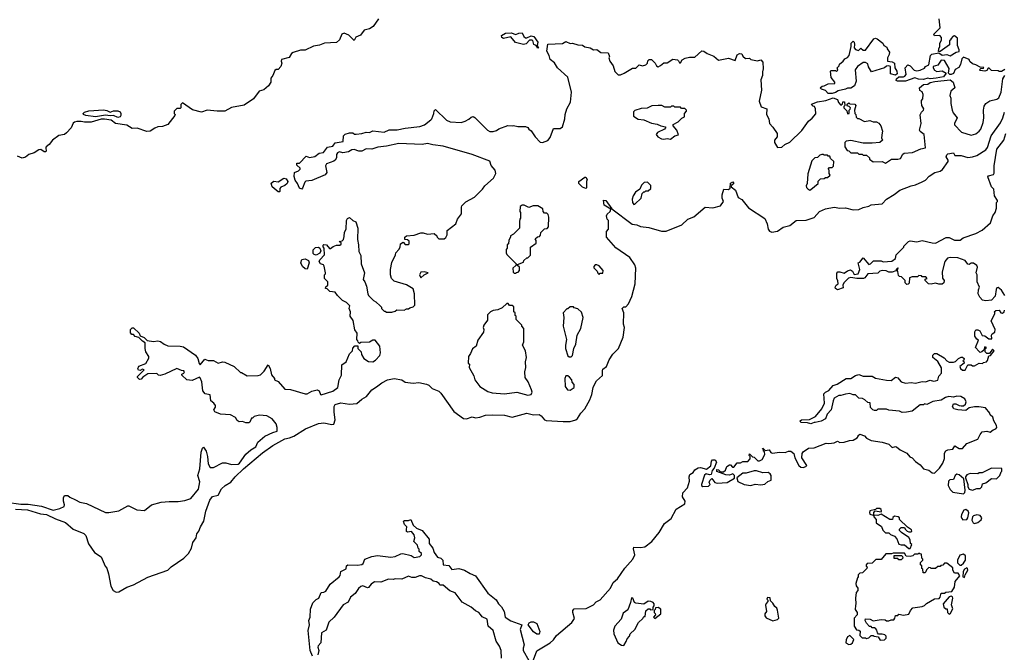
# Model space of a CAD drawing. Extents: x 2239805 to 2396427, y 665731 to 772158.
# Tile 99 of 256: x 2285854 to 2294691, y 709489 to 715166. Entities that reach past the tile are written whole.
import ezdxf

# ---------------------------------------------------------------- set-up
doc = ezdxf.new("R2010")
doc.units = 0

msp = doc.modelspace()

# ---------------------------------------------------------------- linework, layer by layer
at = {"layer": '0CON05XD'}
for points in [[(2289075, 715172.5), (2289025.8, 715104.2), (2288992.5, 715085), (2288945, 715071.2), (2288911.7, 715028.3), (2288871.7, 715008.3), (2288855, 714980), (2288807.5, 715027.5), (2288765, 715046.7), (2288744.4, 715035.6), (2288723.8, 714985), (2288698.3, 714961.7), (2288590, 714955), (2288545, 714936.2), (2288490.8, 714929.2), (2288415, 714892.5), (2288375, 714893.3), (2288308.3, 714871.7), (2288295, 714862.5), (2288273.6, 714826.4), (2288205, 714807.5), (2288200, 714795), (2288207.5, 714775), (2288196.7, 714745), (2288175, 714720), (2288155, 714720), (2288145, 714710), (2288126.7, 714665), (2288107.5, 714642.5), (2288108, 714605), (2288088.6, 714571.4), (2288045, 714536), (2288002.5, 714525), (2287952.7, 714457.3), (2287869.5, 714400.5), (2287755, 714377.5), (2287695, 714346), (2287625.8, 714344.2), (2287536.1, 714353.9), (2287485, 714336.2), (2287406.4, 714356.4), (2287315, 714420), (2287300, 714405), (2287300, 714375), (2287295, 714370), (2287265, 714370), (2287240, 714345), (2287240, 714325), (2287250, 714315), (2287247.5, 714305), (2287185, 714226.2), (2287135, 714206.7), (2287095, 714206), (2287066, 714194), (2287025, 714166.7), (2286995, 714163.8), (2286907, 714193), (2286865, 714188.8), (2286815, 714218.8), (2286715, 714234.3), (2286675, 714263.8), (2286615, 714273.8), (2286585, 714273.3), (2286495, 714247.5), (2286435, 714246), (2286405, 714253.3), (2286367, 714253), (2286345, 714247.5), (2286333.6, 714236.4), (2286316.2, 714195), (2286275, 714150), (2286255, 714136.7), (2286205, 714126.7), (2286147.5, 714085), (2286117.5, 714045), (2286092.5, 714025), (2286087.5, 714015), (2286092.5, 713985), (2286085, 713980), (2286075, 713980), (2286045, 714000), (2286025, 713998.8), (2285985, 713971.2), (2285935, 713956.7), (2285906.8, 713933.2), (2285875, 713924.2), (2285835, 713940)], [(2294695, 714720), (2294665, 714700), (2294645, 714700), (2294635, 714707.5), (2294575, 714710), (2294555, 714730), (2294545, 714730), (2294535, 714710), (2294516.4, 714703.6), (2294475, 714710), (2294470, 714715), (2294481.7, 714728.3), (2294505, 714730), (2294508.3, 714738.3), (2294475, 714740), (2294435, 714762.5), (2294405, 714770), (2294381.7, 714791.7), (2294375, 714810), (2294325, 714830), (2294310, 714815), (2294297, 714763), (2294283, 714737), (2294250.7, 714719.3), (2294236, 714684), (2294213, 714673), (2294203, 714673), (2294190, 714685), (2294197, 714727), (2294155, 714800), (2294125, 714802.5), (2294095, 714757.5), (2294053.3, 714746.7), (2294053, 714733), (2294063.6, 714713.6), (2294085, 714702.5), (2294135, 714707.5), (2294170, 714685), (2294146.1, 714653.9), (2294080.7, 714640.7), (2294025, 714636.7), (2294005, 714641.2), (2293965, 714628.8), (2293921.7, 714631.7), (2293887, 714643), (2293805, 714613.8), (2293733.9, 714613.9), (2293721.7, 714621.7), (2293722.5, 714635), (2293745, 714652.5), (2293785, 714652.5), (2293799.3, 714660.7), (2293810, 714675), (2293800, 714735), (2293825, 714760), (2293845, 714752.5), (2293883, 714713), (2293905, 714707.5), (2293935, 714712.5), (2293975, 714732.5), (2293985, 714747.5), (2294015, 714760), (2294027.5, 714845), (2294042, 714858), (2294105, 714870), (2294135, 714847.5), (2294175, 714852.5), (2294205, 714842.5), (2294260, 714875), (2294285, 714880), (2294287.5, 714895), (2294270.8, 714935), (2294270, 715000), (2294245, 715022.5), (2294231.7, 715018.3), (2294210, 714995), (2294210, 714985), (2294200, 714975), (2294199.3, 714940.7), (2294115, 714880), (2294101.7, 714881.7), (2294103.3, 714905), (2294112.5, 714925), (2294112.5, 714955), (2294126.4, 714983.6), (2294126.7, 715005), (2294113.6, 715023.6), (2294065, 715022.5), (2294057.5, 715035), (2294116.4, 715093.6), (2294107.5, 715175)], [(2290505, 714910), (2290490, 714935), (2290470, 714945), (2290458.3, 714978.3), (2290451.7, 714981.7), (2290428.3, 714981.7), (2290400.5, 714949.5), (2290375, 714943.8), (2290305, 714962.5), (2290261.7, 715011.7), (2290195, 714997.5), (2290180, 715005), (2290177.5, 715025), (2290215, 715046.7), (2290265, 715047.5), (2290306.7, 715033.3), (2290335, 715046.7), (2290365, 715047.5), (2290377.5, 715015), (2290393.6, 715003.6), (2290407, 715003), (2290445, 715020), (2290470, 715015), (2290503.8, 714965), (2290500, 714935), (2290510, 714915), (2290505, 714910)], [(2288560.7, 711799.3), (2288665, 711832), (2288710, 711865), (2288722.5, 711935), (2288743, 711977), (2288745, 712070), (2288783, 712097), (2288813, 712167), (2288840, 712195), (2288843, 712217), (2288861.7, 712238.3), (2288888.3, 712238.3), (2288890, 712215), (2288920, 712185), (2288923, 712163), (2288942.5, 712125), (2288985, 712100), (2289023, 712097), (2289048.3, 712111.7), (2289086.1, 712153.9), (2289092.5, 712175), (2289087.5, 712235), (2289045, 712290), (2289025, 712290), (2288995, 712272.5), (2288915, 712270), (2288905, 712260), (2288891.7, 712271.7), (2288890, 712285), (2288880, 712295), (2288881.7, 712351.7), (2288863, 712383), (2288847, 712467), (2288820, 712505), (2288822.5, 712545), (2288812.5, 712575), (2288817.5, 712597.5), (2288788.3, 712628.3), (2288750, 712645), (2288705, 712690), (2288685, 712720), (2288638.3, 712728.3), (2288615, 712750), (2288600, 712755), (2288601.7, 712768.3), (2288620, 712785), (2288620, 712815), (2288590, 712845), (2288590, 712875), (2288600, 712885), (2288600, 712895), (2288587.5, 712955), (2288580, 712965), (2288552.5, 712975), (2288543.3, 712995), (2288547.7, 713012.3), (2288590, 713055), (2288587.5, 713115), (2288578.3, 713128.3), (2288578.3, 713141.7), (2288585, 713147.5), (2288607, 713147), (2288633.6, 713113.6), (2288645, 713112.5), (2288668.3, 713131.7), (2288698.3, 713141.7), (2288727, 713143), (2288738.3, 713151.7), (2288740, 713165), (2288720, 713175), (2288748.3, 713181.7), (2288760, 713195), (2288765, 713220), (2288770.7, 713259.3), (2288783, 713287), (2288787.5, 713365), (2288795, 713383.3), (2288815, 713390), (2288843.9, 713363.9), (2288870.7, 713350.7), (2288888.8, 713295), (2288886, 713195), (2288896, 713145), (2288898.8, 713085), (2288915, 713050), (2288918.8, 712975), (2288948, 712895), (2288937.5, 712835), (2288953.3, 712813.3), (2288967.5, 712775), (2288977.5, 712705), (2288985, 712690), (2289030, 712645), (2289050, 712635), (2289088.3, 712598.3), (2289100, 712585), (2289100, 712575), (2289125, 712550), (2289135, 712550), (2289145, 712540), (2289195, 712540), (2289225, 712550), (2289238.3, 712561.7), (2289305, 712560), (2289325, 712570), (2289345, 712570), (2289355, 712580), (2289385, 712590), (2289400, 712605), (2289397.5, 712705), (2289385, 712750), (2289327, 712787), (2289215, 712820), (2289192.5, 712845), (2289182.5, 712875), (2289182.5, 712925), (2289193, 712987), (2289227.5, 713055), (2289230, 713075), (2289256.4, 713103.6), (2289267.5, 713125), (2289272.5, 713155), (2289295, 713170), (2289315, 713150), (2289345, 713150), (2289350, 713155), (2289348.3, 713178.3), (2289335, 713190), (2289310, 713195), (2289310, 713215), (2289325, 713227.5), (2289395, 713233.3), (2289455, 713253.3), (2289475, 713253.3), (2289515, 713240), (2289575, 713247.5), (2289597, 713227), (2289600, 713215), (2289615, 713200), (2289665, 713200), (2289678.3, 713211.7), (2289690, 713235), (2289690, 713275), (2289767.5, 713335), (2289783.9, 713376.1), (2289820, 713425), (2289818.8, 713485), (2289823.3, 713495), (2289859.3, 713530.7), (2289936.4, 713573.6), (2290007.5, 713645), (2290027.5, 713675), (2290107.5, 713745), (2290127.5, 713785), (2290122.5, 713815), (2290086.4, 713856.4), (2290075, 713897.5), (2289915, 713955.8), (2289655, 714032), (2289561.7, 714041.7), (2289515, 714056.2), (2289465, 714046.2), (2289256.4, 714056.4), (2289145, 714030), (2289067, 714023), (2289015, 714003.3), (2288965, 714007.5), (2288925, 713987.5), (2288897, 713987), (2288855, 714000), (2288835, 713997.5), (2288805, 713980), (2288755, 713972.5), (2288725, 713978.8), (2288705, 713970), (2288696.7, 713955), (2288698.8, 713925), (2288686.2, 713905), (2288674.3, 713895.7), (2288607, 713873), (2288600, 713855), (2288610, 713795), (2288596.4, 713773.6), (2288475, 713722.5), (2288423, 713717), (2288413, 713707), (2288393.8, 713655), (2288385, 713646.2), (2288364.2, 713655), (2288348.8, 713695), (2288327.5, 713725), (2288318.3, 713758.3), (2288320, 713795), (2288355, 713810), (2288370, 713825), (2288370, 713835), (2288341.7, 713861.7), (2288341.7, 713878.3), (2288365, 713880), (2288425, 713942.5), (2288455, 713930), (2288501.7, 713938.3), (2288543, 713967), (2288580, 713975), (2288617.5, 714022.5), (2288665, 714032.5), (2288685, 714060), (2288757, 714073), (2288760, 714125), (2288775, 714140), (2288815, 714150), (2288845, 714150), (2288858.3, 714138.3), (2288875, 714137.5), (2288926.1, 714143.9), (2288965, 714156.7), (2288995, 714152.5), (2289025, 714168.8), (2289125, 714156.7), (2289171.7, 714178.3), (2289241.7, 714178.3), (2289315, 714193.8), (2289445, 714206.2), (2289488.3, 714221.7), (2289543.3, 714266.7), (2289552.5, 714275), (2289572.5, 714325), (2289573, 714347), (2289585, 714360), (2289683.6, 714263.6), (2289718.3, 714248.3), (2289815, 714242.5), (2289853.3, 714256.7), (2289885, 714272.5), (2289905, 714292.5), (2289925, 714297.5), (2289939.3, 714289.3), (2290053.6, 714173.6), (2290075, 714163.3), (2290103, 714163), (2290135, 714172.5), (2290155, 714187.5), (2290235, 714217.5), (2290275, 714212.5), (2290285, 714216.7), (2290325, 714207.5), (2290395, 714207.5), (2290415, 714200), (2290422.5, 714185), (2290445, 714167.5), (2290481.2, 714115), (2290525, 714066.7), (2290545, 714063.8), (2290595, 714082.5), (2290615, 714110), (2290645, 714190), (2290705, 714190), (2290726.7, 714205), (2290747.5, 714275), (2290750, 714315), (2290763.6, 714366.4), (2290797.5, 714425), (2290807.5, 714515), (2290775, 714650), (2290682.5, 714735), (2290655, 714780), (2290615, 714810), (2290605.9, 714845.9), (2290584.5, 714885), (2290593.3, 714946.7), (2290725, 714951.2), (2290755, 714970), (2290795, 714952.5), (2290815, 714956.7), (2290865, 714940), (2290905, 714937.5), (2290925, 714923.3), (2290975, 714912.5), (2291005, 714896.7), (2291035, 714900), (2291070.7, 714870.7), (2291135, 714870), (2291147.5, 714835), (2291142.5, 714825), (2291150, 714795), (2291181.7, 714751.7), (2291195, 714700), (2291225, 714672.5), (2291245, 714672.5), (2291280, 714685), (2291355, 714732.5), (2291385, 714732.5), (2291415, 714760), (2291445, 714752.5), (2291475, 714762.5), (2291490, 714775), (2291493, 714797), (2291505, 714810), (2291525, 714810), (2291557.5, 714775), (2291570.7, 714750.7), (2291585, 714742.5), (2291606.4, 714753.6), (2291635, 714780), (2291665, 714780), (2291715, 714812.5), (2291757, 714807), (2291768.3, 714798.3), (2291775, 714780), (2291785, 714780), (2291800, 714805), (2291828.3, 714821.7), (2291865, 714830), (2291915, 714830), (2291975, 714886.7), (2291995, 714883.3), (2292025, 714863.3), (2292085, 714837.5), (2292125, 714803.3), (2292215, 714820), (2292275, 714800), (2292295, 714850), (2292315, 714862.5), (2292335, 714860), (2292345, 714840), (2292368.3, 714818.3), (2292405, 714820), (2292415, 714810), (2292475, 714797.5), (2292507, 714807), (2292522.5, 714785), (2292526.2, 714725), (2292521.7, 714698.3), (2292520, 714665), (2292507.5, 714625), (2292511.2, 714535), (2292492, 714435), (2292510, 714385), (2292560, 714365), (2292557.5, 714315), (2292577.5, 714275), (2292582.5, 714235), (2292615, 714202.5), (2292652.5, 714145), (2292652.5, 714115), (2292630, 714085), (2292627.5, 714065), (2292655, 714020), (2292695, 714022.5), (2292720, 714045), (2292765, 714067.5), (2292875, 714172.5), (2292933.6, 714256.4), (2292966.4, 714283.6), (2292998.3, 714321.7), (2292997, 714367), (2292986.7, 714386.7), (2292975, 714390), (2292961.7, 714408.3), (2293015, 714430), (2293089.3, 714440.7), (2293154.1, 714465.9), (2293195, 714450), (2293201.7, 714421.7), (2293225, 714400), (2293238.3, 714411.7), (2293241.7, 714428.3), (2293258.3, 714428.3), (2293260, 714395), (2293251.7, 714388.3), (2293250, 714375), (2293278.3, 714348.3), (2293285, 714320), (2293300, 714325), (2293300, 714355), (2293308.3, 714361.7), (2293310, 714375), (2293298.3, 714388.3), (2293281.7, 714391.7), (2293281.7, 714408.3), (2293295, 714420), (2293305, 714410), (2293348.3, 714408.3), (2293360, 714395), (2293347.5, 714355), (2293350, 714325), (2293360, 714315), (2293361.7, 714291.7), (2293375, 714280), (2293385, 714280), (2293435, 714252.5), (2293485, 714262.5), (2293515, 714250), (2293545, 714250), (2293565, 714237.5), (2293583.3, 714213.3), (2293596.7, 714165), (2293595, 714150), (2293590, 714105), (2293597.5, 714085), (2293575, 714063.3), (2293505, 714056.7), (2293425, 714058.8), (2293315, 714082.5), (2293273, 714077), (2293260, 714065), (2293260, 714025), (2293281.7, 713991.7), (2293295, 713990), (2293315, 713970), (2293375, 713970), (2293385, 713960), (2293415, 713960), (2293425, 713950), (2293455, 713950), (2293480, 713925), (2293480, 713915), (2293515, 713890), (2293595, 713892.5), (2293625, 713880), (2293680, 713915), (2293735, 713913.3), (2293758.3, 713921.7), (2293780.7, 713959.3), (2293793, 713967), (2293867, 713973), (2293943, 714007), (2293982.5, 714015), (2293972.5, 714135), (2293935, 714162.5), (2293930, 714175), (2293946.2, 714235), (2293937, 714313), (2293947.5, 714335), (2293966.1, 714353.9), (2293967.5, 714365), (2293952.5, 714395), (2293947.5, 714425), (2293948.3, 714441.7), (2293960, 714455), (2293962.5, 714495), (2293955, 714520), (2293931.7, 714531.7), (2293930, 714555), (2293965, 714583.3), (2294005, 714586.7), (2294025, 714601.2), (2294068.8, 714611.2), (2294205, 714626.2), (2294233.3, 714605), (2294247.5, 714555), (2294210, 714525), (2294202.5, 714485), (2294211.7, 714461.7), (2294212.5, 714415), (2294223.3, 714355), (2294231.7, 714331.7), (2294267.5, 714285)], [(2293145, 714503.8), (2293110, 714505), (2293085, 714530), (2293051.7, 714541.7), (2293040, 714555), (2293055, 714570), (2293075, 714572.5), (2293110.7, 714589.3), (2293170, 714595), (2293170, 714605), (2293138.3, 714648.3), (2293130, 714705), (2293135, 714710), (2293175, 714710), (2293185, 714700), (2293198.3, 714711.7), (2293190, 714735), (2293208.3, 714751.7), (2293211.7, 714768.3), (2293246.4, 714793.6), (2293260, 714815), (2293285, 714827.5), (2293298.8, 714845), (2293317.5, 714925), (2293317.5, 714955), (2293335, 714972.5), (2293342.5, 714965), (2293346.2, 714945), (2293343, 714913), (2293355, 714897.5), (2293381.7, 714888.3), (2293405, 714910), (2293423, 714893), (2293445, 714892.5), (2293520, 714995), (2293535, 715000), (2293550, 714995), (2293600, 714955), (2293610, 714935), (2293638.3, 714918.3), (2293640, 714905), (2293660, 714875), (2293657.5, 714855), (2293642.5, 714825), (2293642.5, 714795), (2293685, 714787.5), (2293706.4, 714776.4), (2293707.5, 714735), (2293726.7, 714705), (2293729.3, 714680.7), (2293715, 714667.5), (2293670.7, 714680.7), (2293670, 714745), (2293655, 714752.5), (2293635, 714750), (2293617, 714733), (2293498.3, 714698.3), (2293473, 714743), (2293465, 714770), (2293445, 714782.5), (2293425, 714782.5), (2293375, 714747.5), (2293353.6, 714716.4), (2293361.2, 714615), (2293346.4, 714573.6), (2293315, 714552.5), (2293285, 714551.2), (2293265, 714541.2), (2293200.8, 714529.2), (2293175, 714512), (2293145, 714503.8)], [(2294267.5, 714285), (2294243.3, 714235), (2294243.6, 714223.6), (2294307.7, 714157.7), (2294395, 714130), (2294435, 714142), (2294466, 714165), (2294479.2, 714185), (2294500.8, 714245), (2294506.1, 714286.1), (2294503.9, 714353.9), (2294510.5, 714389.5), (2294526.1, 714413.9), (2294562.3, 714437.7), (2294625, 714452.5), (2294642.5, 714465), (2294663.8, 714515), (2294677.5, 714635), (2294696.7, 714665)], [(2291695, 714092.5), (2291735, 714122.5), (2291767.5, 714132.5), (2291753.3, 714175), (2291720, 714215), (2291720, 714225), (2291765, 714250), (2291797, 714283), (2291820, 714295), (2291820, 714325), (2291840, 714345), (2291840, 714355), (2291825, 714370), (2291795, 714370), (2291785, 714380), (2291735, 714380), (2291725, 714390), (2291705, 714390), (2291695, 714380), (2291645, 714380), (2291617, 714397), (2291585, 714397.5), (2291528.3, 714391.7), (2291485, 714372.5), (2291430.7, 714369.3), (2291375, 714350), (2291361.7, 714338.3), (2291361.7, 714301.7), (2291405, 714272.5), (2291455, 714267.5), (2291525, 714237.5), (2291575, 714230), (2291607.5, 714212.5), (2291650, 714205), (2291650, 714195), (2291640, 714185), (2291577.5, 714155), (2291567.5, 714135), (2291582.5, 714115), (2291615, 714096.7), (2291635, 714093.3), (2291665, 714100), (2291695, 714092.5)], [(2286735, 714288), (2286695, 714306.7), (2286665, 714303.3), (2286625, 714308.8), (2286535, 714293.3), (2286447.3, 714307.3), (2286427.5, 714315), (2286423.8, 714325), (2286435, 714337.5), (2286475, 714348.9), (2286605, 714355.8), (2286635, 714351.2), (2286665, 714337.5), (2286695, 714348.8), (2286735, 714349.4), (2286755, 714340), (2286761.9, 714325), (2286762.7, 714307.3), (2286755, 714293.8), (2286735, 714288)], [(2293753.8, 713636.2), (2293855, 713676.2), (2293895, 713683.8), (2293955, 713710), (2293985, 713727.5), (2294017, 713763), (2294067.5, 713795), (2294115, 713808), (2294137.9, 713822.1), (2294186.7, 713895), (2294186.7, 713905), (2294169.2, 713935), (2294175, 713953.3), (2294185, 713961.2), (2294235, 713970), (2294248.3, 713948.3), (2294305, 713947.5), (2294365, 713930.8), (2294405, 713934.3), (2294445, 713947.1), (2294525, 713998.2), (2294540.2, 714019.8), (2294574.7, 714125.3), (2294658, 714242), (2294678.8, 714285), (2294691.8, 714335)], [(2294695, 712690), (2294665, 712737.5), (2294635, 712762.5), (2294625, 712760), (2294617.5, 712745), (2294610, 712685), (2294575, 712650), (2294525, 712642.5), (2294495, 712650), (2294472.5, 712675), (2294457.5, 712705), (2294458.3, 712741.7), (2294470, 712765), (2294446.7, 712815), (2294446.7, 712875), (2294440, 712895), (2294450, 712945), (2294445, 712960), (2294415, 712980), (2294395, 712980), (2294375, 712970), (2294363, 712973), (2294340, 713005), (2294275, 713030), (2294205, 713033.3), (2294182.5, 713025), (2294157.5, 712995), (2294133, 712903), (2294137, 712847), (2294150, 712825), (2294147.5, 712805), (2294135, 712792.5), (2294105, 712792.5), (2294075, 712802.5), (2294035, 712793.8), (2294010, 712795), (2293980, 712825), (2293981.7, 712838.3), (2294000, 712845), (2293988.3, 712858.3), (2293955, 712860), (2293947, 712867), (2293925, 712870), (2293911.7, 712858.3), (2293865, 712857.5), (2293841.7, 712848.3), (2293837, 712803), (2293828.3, 712791.7), (2293815, 712790), (2293800, 712805), (2293800, 712825), (2293788.3, 712838.3), (2293768.3, 712858.3), (2293751.7, 712861.7), (2293741.7, 712871.7), (2293737, 712907), (2293730, 712915), (2293740, 712935), (2293735, 712940), (2293720, 712925), (2293718.3, 712911.7), (2293685, 712900), (2293655, 712900), (2293631.7, 712911.7), (2293595, 712916.7), (2293575, 712910), (2293555, 712890), (2293465, 712886.7), (2293439.5, 712850.5), (2293426.1, 712843.9), (2293367.7, 712842.3), (2293315, 712852), (2293294.1, 712845.9), (2293250, 712805), (2293242.5, 712785), (2293245, 712760), (2293195, 712742.5), (2293175, 712752.5), (2293172.5, 712765), (2293182.5, 712785), (2293200, 712795), (2293198.3, 712821.7), (2293187.5, 712845), (2293188.3, 712891.7), (2293197.5, 712902.5), (2293215, 712903.3), (2293255, 712890), (2293285, 712913.8), (2293310.7, 712920.7), (2293329.5, 712909.5), (2293345, 712880), (2293380, 712885), (2293393.3, 712925), (2293380, 712985), (2293395, 712990), (2293425, 713030), (2293475, 712970), (2293490, 712975), (2293517.5, 713002.5), (2293585, 713002.5), (2293605, 712993.3), (2293681.7, 712998.3), (2293716.1, 713023.9), (2293720, 713055), (2293790, 713125), (2293790, 713135), (2293830, 713175), (2293845, 713182.5), (2293905, 713172.5), (2293955, 713183.3), (2294042.3, 713162.3), (2294075, 713161.2), (2294168.3, 713211.7), (2294195, 713212.5), (2294243, 713187), (2294295, 713187.5), (2294321.2, 713208.8), (2294435, 713246.7), (2294492.3, 713277.7), (2294566.1, 713343.9), (2294587.5, 713405), (2294610, 713435), (2294620, 713475), (2294622.5, 713525), (2294630, 713535), (2294630, 713545), (2294602.5, 713585), (2294597.5, 713645), (2294576.7, 713666.7), (2294542.5, 713755), (2294550, 713765), (2294593.6, 713776.4), (2294601.7, 713788.3), (2294598.8, 713855), (2294624.4, 714005), (2294685.5, 714084.5), (2294705.8, 714145)], [(2292945, 713637.5), (2292955, 713642.5), (2293020, 713695), (2293021.7, 713718.3), (2293041.7, 713738.3), (2293075, 713740), (2293085, 713750), (2293105, 713750), (2293128.3, 713771.7), (2293120, 713785), (2293120, 713815), (2293110, 713825), (2293121.7, 713838.3), (2293145, 713840), (2293158.3, 713851.7), (2293160, 713895), (2293131.7, 713921.7), (2293125, 713940), (2293111.7, 713941.7), (2293105, 713950), (2293075, 713950), (2293067, 713957), (2293053, 713957), (2293035, 713950), (2293015, 713930), (2292990, 713925), (2292965, 713900), (2292927, 713783), (2292922.5, 713695), (2292912.5, 713675), (2292915, 713660), (2292927, 713647), (2292945, 713637.5)], [(2285815, 710772.2), (2285925, 710767.3), (2286040.8, 710730.8), (2286095, 710724.7), (2286175.8, 710685.8), (2286265, 710654.5), (2286335.4, 710595.4), (2286431.2, 710555), (2286446.8, 710536.8), (2286472.6, 710462.6), (2286526, 710385), (2286586, 710345), (2286622.6, 710262.6), (2286635.6, 710245), (2286652.6, 710192.6), (2286672.4, 710082.4), (2286693.6, 710043.6), (2286718.8, 710028.8), (2286745, 710032.9), (2286815, 710072.9), (2286875, 710094.3), (2287005, 710164.2), (2287183, 710227), (2287214.2, 710255.8), (2287327.4, 710332.6), (2287370, 710375), (2287395.5, 710424.5), (2287408.6, 710475), (2287437.1, 710515), (2287445, 710552.5), (2287462.5, 710575), (2287476.7, 710615), (2287507.5, 710665), (2287523.8, 710755), (2287559.4, 710855), (2287585, 710885.8), (2287635, 710898.8), (2287665.7, 710955), (2287699.2, 710985), (2287749.2, 711015), (2287788.9, 711065), (2287863.8, 711135), (2288032.2, 711277.8), (2288125, 711344.7), (2288235, 711405.5), (2288275, 711412.2), (2288315, 711428.9), (2288418.9, 711495), (2288535, 711541.1), (2288585, 711548.1), (2288655, 711534.2), (2288673.8, 711536.2), (2288686.2, 711575), (2288676.7, 711645), (2288676.7, 711695), (2288686.1, 711713.9), (2288735, 711727.8), (2288815, 711715.6), (2288878.7, 711721.3), (2288925, 711760), (2288965.6, 711784.4), (2289015, 711844), (2289057.3, 711872.7), (2289105, 711907.5), (2289155, 711933.3), (2289215, 711947.5), (2289283.9, 711933.9), (2289315, 711913.8), (2289385, 711905.6), (2289435, 711909.4), (2289505, 711894.5), (2289525.4, 711885.4), (2289555, 711856.9), (2289615, 711831.4), (2289635, 711815.7), (2289750.9, 711650.9), (2289836.8, 711586.8), (2289865, 711585.6), (2289915, 711600.8), (2289945, 711594.2), (2289985, 711600), (2290035, 711618.1), (2290095, 711620.6), (2290205, 711618.6), (2290275, 711598), (2290405, 711634.4), (2290465, 711620.8), (2290515, 711622), (2290535, 711610), (2290564.5, 711574.5), (2290578.3, 711568.3), (2290730.5, 711559.5), (2290795, 711560), (2290845, 711576.2), (2290861.4, 711588.6), (2290890, 711635), (2290925, 711672.5), (2290971.4, 711755), (2290988.3, 711801.7), (2291000, 711865), (2291015, 711897.5), (2291032.5, 711925), (2291086.1, 711973.9), (2291083.6, 712013.6), (2291089.3, 712030.7), (2291120, 712055), (2291146, 712115), (2291178, 712165), (2291227.5, 712215), (2291271.7, 712318.3), (2291283.3, 712405), (2291272.5, 712435), (2291277.5, 712535), (2291262.5, 712575), (2291275, 712590), (2291295, 712590), (2291317.5, 712615), (2291348.3, 712681.7), (2291376.9, 712795), (2291383.3, 712935), (2291375.6, 712965), (2291330.8, 713030.8), (2291205, 713118.8), (2291120, 713215), (2291120, 713265), (2291140, 713285), (2291140, 713365), (2291126.4, 713376.4), (2291121.2, 713405), (2291127.7, 713422.3), (2291152.5, 713445), (2291160, 713465), (2291100.7, 713500.7), (2291093.9, 713546.1), (2291116.2, 713545), (2291170, 713470), (2291352, 713332), (2291394.5, 713324.5), (2291425, 713310), (2291501.7, 713301.7), (2291615, 713269.4), (2291655, 713269.2), (2291795.5, 713324.5), (2291850, 713375), (2291904.5, 713395.5), (2292005, 713483.8), (2292075, 713476.7), (2292143, 713497), (2292170, 713535), (2292157.5, 713565), (2292157.5, 713595), (2292172.5, 713645), (2292217, 713643), (2292230, 713655), (2292235, 713700), (2292255, 713712.5), (2292262.5, 713695), (2292241.7, 713678.3), (2292240, 713665), (2292278.8, 713635), (2292301.7, 713571.7), (2292335, 713553.3), (2292395, 713478.8), (2292541.4, 713381.4), (2292562.5, 713335), (2292570.4, 713285), (2292585, 713267.8), (2292605, 713260), (2292655, 713268.9), (2292707, 713303), (2292765, 713320), (2292824.6, 713365.4), (2292912.1, 713367.9), (2292985, 713390), (2293034, 713445), (2293085, 713470), (2293165, 713482.9), (2293215, 713475.8), (2293265, 713478.1), (2293335, 713460), (2293385, 713462), (2293425, 713481.2), (2293475, 713491.2), (2293495, 713504), (2293595, 713514.2), (2293635, 713556.7), (2293703.6, 713596.4), (2293753.8, 713636.2)], [(2288185, 713620), (2288175, 713620), (2288120, 713665), (2288112, 713698), (2288133.6, 713716.4), (2288175, 713712.5), (2288225, 713742.5), (2288247, 713737), (2288260, 713715), (2288253.3, 713695), (2288235, 713678.8), (2288197, 713663), (2288188.3, 713651.7), (2288190, 713625), (2288185, 713620)], [(2290935, 713652.5), (2290905, 713662.5), (2290872.5, 713695), (2290872.5, 713715), (2290925, 713752.5), (2290935, 713752.5), (2290947, 713733), (2290940, 713715), (2290941.7, 713658.3), (2290935, 713652.5)], [(2291365, 713507.5), (2291375, 713510), (2291432.5, 713565), (2291440, 713605), (2291455, 713620), (2291465, 713620), (2291475, 713630), (2291495, 713630), (2291518.3, 713651.7), (2291518.3, 713678.3), (2291488.3, 713708.3), (2291460, 713705), (2291435, 713680), (2291420, 713645), (2291380.7, 713619.3), (2291360, 713585), (2291352, 713555), (2291354.2, 713524.2), (2291365, 713507.5)], [(2290305, 712890), (2290311.7, 712898.3), (2290328.3, 712901.7), (2290340, 712915), (2290340, 712945), (2290321.7, 712961.7), (2290321.7, 712968.3), (2290375, 712990), (2290380, 713005), (2290405, 713030), (2290415, 713030), (2290438.3, 713051.7), (2290440, 713125), (2290488.3, 713161.7), (2290490, 713185), (2290481.7, 713198.3), (2290501.7, 713218.3), (2290518.3, 713221.7), (2290528.3, 713231.7), (2290530, 713255), (2290565, 713290), (2290587, 713293), (2290601.7, 713308.3), (2290603, 713393), (2290597, 713417), (2290585, 713430), (2290565, 713430), (2290552.5, 713445), (2290550, 713470), (2290505, 713496.2), (2290463.6, 713496.4), (2290425, 713480), (2290383, 713503), (2290365, 713502.5), (2290345, 713490), (2290342.5, 713445), (2290350, 713435), (2290350, 713385), (2290343, 713377), (2290340, 713355), (2290340, 713295), (2290285, 713240), (2290260, 713225), (2290260, 713215), (2290243, 713187), (2290240, 713155), (2290230, 713145), (2290230, 713115), (2290220, 713105), (2290220, 713075), (2290225, 713060), (2290310, 712975), (2290308.3, 712961.7), (2290280, 712935), (2290281.7, 712901.7), (2290291.7, 712891.7), (2290305, 712890)], [(2288515, 713053.3), (2288497.7, 713057.7), (2288488.8, 713068.8), (2288489.2, 713100.8), (2288509.2, 713120.8), (2288535, 713123.3), (2288546.7, 713116.7), (2288557, 713093), (2288548, 713072), (2288515, 713053.3)], [(2288435, 712927.5), (2288415, 712930), (2288391.7, 712951.7), (2288378.8, 712985), (2288386.4, 713013.6), (2288415, 713020), (2288446.1, 713006.1), (2288451.2, 712985), (2288435, 712927.5)], [(2289455, 712850), (2289483.3, 712876.7), (2289520, 712895), (2289485, 712902.5), (2289455, 712900), (2289442.5, 712875), (2289455, 712850)], [(2291055, 712880), (2291065, 712890), (2291088.3, 712891.7), (2291090, 712915), (2291056.1, 712956.1), (2291035, 712966.7), (2291020, 712965), (2291008.3, 712951.7), (2291008.3, 712938.3), (2291038.3, 712908.3), (2291041.7, 712891.7), (2291055, 712880)], [(2290415, 711797.5), (2290445, 711802.5), (2290452.5, 711825), (2290447.5, 711845), (2290417, 711917), (2290390, 711955), (2290387.5, 712005), (2290397.5, 712045), (2290392.5, 712095), (2290402.5, 712135), (2290392.5, 712195), (2290367.5, 712245), (2290377.5, 712275), (2290380, 712395), (2290360, 712415), (2290360, 712425), (2290310, 712475), (2290310, 712505), (2290301.7, 712511.7), (2290300, 712535), (2290290, 712545), (2290288.3, 712588.3), (2290275, 712600), (2290251.7, 712601.7), (2290238.3, 712618.3), (2290225, 712620), (2290185, 712580), (2290147, 712563), (2290103, 712557), (2290080, 712545), (2290051.7, 712518.3), (2290051.7, 712468.3), (2290020, 712425), (2290012.5, 712405), (2290020, 712385), (2290017, 712363), (2289965, 712290), (2289952.5, 712235), (2289917, 712213), (2289900.7, 712169.3), (2289882.5, 712145), (2289880, 712085), (2289890, 712075), (2289887.5, 712045), (2289930.7, 711970.7), (2289940, 711935), (2289983.6, 711873.6), (2290055, 711830), (2290095, 711816.7), (2290205, 711808.8), (2290315, 711823.3), (2290415, 711797.5)], [(2290805, 712140), (2290817, 712153), (2290827.5, 712215), (2290846.4, 712253.6), (2290857.5, 712335), (2290890, 712395), (2290912.5, 712495), (2290895, 712540), (2290865, 712570), (2290831.7, 712581.7), (2290825, 712590), (2290795, 712590), (2290775, 712570), (2290765, 712570), (2290732.5, 712535), (2290737.5, 712495), (2290732.5, 712415), (2290762.5, 712295), (2290752.5, 712245), (2290753.3, 712215), (2290775, 712150), (2290785, 712140), (2290805, 712140)], [(2294049.3, 711740.7), (2293995, 711712.5), (2293975, 711717.5), (2293965, 711710), (2293935, 711710), (2293865, 711653.3), (2293813, 711643), (2293775, 711642.5), (2293751.7, 711651.7), (2293655, 711662.5), (2293635, 711670), (2293555, 711670), (2293545, 711660), (2293525, 711660), (2293510, 711665), (2293490, 711685), (2293488.3, 711728.3), (2293465, 711730), (2293440, 711755), (2293417, 711767), (2293385, 711770), (2293355, 711800), (2293335, 711800), (2293305, 711812.5), (2293265, 711806.7), (2293225, 711792.5), (2293205, 711792.5), (2293165, 711770), (2293153.9, 711746.1), (2293136.7, 711665), (2293102.5, 711625), (2293087, 711583), (2293047.3, 711562.7), (2292995, 711550), (2292985, 711552.5), (2292955, 711540), (2292925, 711547.5), (2292865, 711550), (2292860, 711565), (2292870, 711575), (2292943, 711577), (2292995.9, 711604.1), (2293052.5, 711675), (2293077.5, 711725), (2293071.2, 711808.8), (2293086.4, 711823.6), (2293115, 711837.5), (2293155, 711882.5), (2293190, 711895), (2293273, 711947), (2293315, 711947.5), (2293356.7, 711973.3), (2293385, 711982.5), (2293425, 711966.2), (2293505, 711966.2), (2293535, 711948.8), (2293635, 711930), (2293675, 711927.5), (2293715, 711957.5), (2293735, 711952.5), (2293746.7, 711936.7), (2293765, 711917.5), (2293805, 711903.8), (2293855, 711910), (2293893.6, 711903.6), (2293955, 711920), (2293985, 711916.7), (2294025, 711932.5), (2294055, 711923.3), (2294075, 711923.8), (2294095, 711932.5), (2294103, 711967), (2294127, 711993), (2294127, 712043), (2294095, 712100), (2294050, 712135), (2294050, 712155), (2294065, 712170), (2294085, 712170), (2294150.7, 712130.7), (2294175, 712103.3), (2294197, 712093), (2294235, 712092.5), (2294251.7, 712098.3), (2294280, 712125), (2294303, 712137), (2294317, 712137), (2294330, 712125), (2294328.3, 712111.7), (2294320, 712105), (2294328.3, 712098.3), (2294330, 712085), (2294292.5, 712055), (2294297.5, 712035), (2294315, 712020), (2294340, 712020), (2294365, 712070), (2294395, 712070), (2294405, 712060), (2294425, 712060), (2294465, 712082.5), (2294495, 712080), (2294505, 712090), (2294530, 712095), (2294541.7, 712108.3), (2294551.7, 712148.3), (2294568.3, 712151.7), (2294600, 712195), (2294585, 712210), (2294558.3, 712171.7), (2294535, 712170), (2294520, 712185), (2294520, 712215), (2294530, 712225), (2294515, 712230), (2294508.3, 712201.7), (2294490, 712185), (2294475, 712180), (2294465, 712187.5), (2294433.3, 712225), (2294460, 712290), (2294445, 712300), (2294427.5, 712325), (2294426.7, 712365), (2294435, 712382.5), (2294455, 712383.3), (2294473, 712373), (2294491.7, 712331.7), (2294515, 712330), (2294553, 712303), (2294578.3, 712301.7), (2294577.5, 712335), (2294583.6, 712346.4), (2294607, 712363), (2294610, 712385), (2294573.3, 712465), (2294607.5, 712525), (2294607.5, 712537.5), (2294600, 712545), (2294615, 712557.5), (2294645, 712560), (2294660, 712535), (2294675, 712532.5), (2294690, 712545), (2294691.7, 712558.3)], [(2285734.2, 710835.8), (2285865, 710819.6), (2285928.9, 710818.9), (2286051.1, 710801.1), (2286155, 710763.6), (2286215, 710778.6), (2286253.6, 710796.4), (2286257, 710813), (2286247.5, 710845), (2286247.5, 710875), (2286255, 710897.5), (2286287, 710897), (2286305, 710880), (2286356.1, 710856.1), (2286395, 710836.7), (2286455, 710823.3), (2286625, 710742.5), (2286655, 710742.5), (2286745, 710760), (2286825, 710802.5), (2286835, 710802.5), (2286905, 710767.5), (2286973, 710763), (2287038.3, 710811.7), (2287125, 710836.7), (2287195, 710843.3), (2287275, 710841.2), (2287335, 710851.2), (2287389.3, 710870.7), (2287458.3, 710951.7), (2287469.4, 711019.4), (2287452.5, 711075), (2287470, 711135), (2287483.8, 711285), (2287495, 711320), (2287505, 711330), (2287527.5, 711295), (2287541.2, 711245), (2287545, 711180), (2287565, 711147.5), (2287595, 711147.5), (2287675, 711190), (2287705, 711190), (2287756.1, 711173.9), (2287815, 711178.8), (2287826.7, 711185), (2287883.6, 711266.4), (2287930, 711305), (2287975, 711332.5), (2287990, 711375), (2288055, 711430), (2288125, 711462.5), (2288166.1, 711473.9), (2288166, 711505), (2288155, 711540), (2288120, 711585), (2288071.7, 711611.7), (2288007, 711617), (2287960, 711605), (2287945, 711590), (2287935, 711590), (2287920, 711555), (2287911.7, 711548.3), (2287885, 711547.5), (2287855, 711560), (2287825, 711557.5), (2287805, 711570), (2287792.5, 711595), (2287745, 711620.8), (2287655, 711627.5), (2287607, 711647), (2287597.5, 711665), (2287611.7, 711688.3), (2287612.5, 711705), (2287597.5, 711725), (2287570, 711745), (2287565, 711798.8), (2287519.3, 711809.3), (2287496.7, 711835), (2287490, 711915), (2287475, 711952.5), (2287467, 711957), (2287401.7, 711928.3), (2287355, 711933.3), (2287310, 711975), (2287310, 711985), (2287326.4, 711993.6), (2287332.5, 712005), (2287327.5, 712015), (2287305, 712017.5), (2287265, 712036.7), (2287155.9, 711984.1), (2287115, 711973.3), (2287100, 711975), (2287085, 711990), (2287003, 711987), (2286960.7, 711959.3), (2286945, 711940), (2286928.3, 711938.3), (2286910, 711955), (2286912.5, 711965), (2286970, 712025), (2286955, 712030), (2286935, 712017.5), (2286921.2, 712021.2), (2286913.6, 712033.6), (2286923.9, 712056.1), (2286985, 712080), (2287011.7, 712128.3), (2287012.5, 712145), (2286987.5, 712185), (2286980, 712215), (2286980, 712265), (2286955, 712280), (2286923, 712313), (2286891.7, 712321.7), (2286875, 712340), (2286861.7, 712341.7), (2286847.5, 712355), (2286847.5, 712385), (2286865, 712400), (2286875, 712400), (2286925, 712352.5), (2286935, 712330), (2286972.5, 712315), (2286998.3, 712288.3), (2287055, 712277.5), (2287095, 712283.3), (2287119.3, 712279.3), (2287150, 712255), (2287185, 712240), (2287295, 712237.5), (2287325, 712230), (2287432.5, 712155), (2287453.3, 712125), (2287465, 712080), (2287475, 712070), (2287515, 712120), (2287545, 712107.5), (2287595, 712106.7), (2287635, 712082.5), (2287675, 712096.7), (2287695, 712093.3), (2287780, 712055), (2287835, 712000), (2287845, 712000), (2287895, 711970), (2287995, 711972.5), (2288015, 711980), (2288049.3, 712010.7), (2288085, 712070), (2288103.3, 712035), (2288115, 711980), (2288140, 711945), (2288140, 711935), (2288175, 711920), (2288235, 711850), (2288285, 711847.5), (2288415, 711807.5), (2288435, 711810), (2288475, 711831.5), (2288525, 711844.5), (2288541.9, 711835), (2288552.5, 711802.5), (2288560.7, 711799.3)], [(2290795, 711842.5), (2290830, 711865), (2290831.7, 711891.7), (2290813, 711913), (2290810, 711935), (2290788.3, 711958.3), (2290775, 711970), (2290755, 711970), (2290747.5, 711945), (2290750, 711875), (2290770, 711845), (2290795, 711842.5)], [(2290465, 709420), (2290496.8, 709503.2), (2290616.6, 709573.4), (2290645, 709600), (2290671.5, 709638.5), (2290810, 709755), (2290833.6, 709793.6), (2290818, 709845), (2290818.8, 709865), (2290830.8, 709879.2), (2290937.3, 709882.7), (2291005, 709915.7), (2291029.1, 709940.9), (2291065, 709960.6), (2291156.2, 710065), (2291181.2, 710115), (2291220.3, 710149.7), (2291286.2, 710245), (2291356, 710325), (2291376.2, 710365), (2291363, 710417), (2291367.5, 710432.5), (2291425, 710429.4), (2291465, 710436), (2291526.6, 710483.4), (2291595, 710563.3), (2291642.5, 710645), (2291700.5, 710689.5), (2291745, 710772.5), (2291825, 710820), (2291826.7, 710845), (2291804.2, 710885), (2291805, 710920), (2291848.8, 710965), (2291866.4, 711023.6), (2291863.8, 711065), (2291870, 711085), (2291897.7, 711102.3), (2291915, 711127.5), (2291945, 711143.3), (2291965, 711146.2), (2292017, 711133), (2292058.3, 711161.7), (2292063.3, 711205), (2292073.6, 711216.4), (2292097.5, 711215), (2292106.7, 711195), (2292088.3, 711141.7), (2292068.3, 711121.7), (2292060, 711085), (2292045, 711082.5), (2292015, 711090), (2292000.7, 711079.3), (2291973.3, 710995), (2291972.5, 710985), (2291985, 710977.5), (2292035, 710980), (2292050, 710995), (2292042.5, 711012.5), (2292048.3, 711031.7), (2292065, 711050), (2292091.7, 711011.7), (2292115, 711007.5), (2292205, 711013.3), (2292268.3, 711051.7), (2292270, 711075), (2292255, 711090), (2292225, 711080), (2292193, 711083), (2292111.7, 711111.7), (2292111.7, 711128.3), (2292127, 711127), (2292145, 711110), (2292171.7, 711108.3), (2292190, 711125), (2292200, 711155), (2292225, 711172.5), (2292235, 711170), (2292251.7, 711151.7), (2292265, 711150), (2292295, 711190), (2292325, 711190), (2292345, 711200), (2292389.3, 711200.7), (2292410, 711225), (2292410, 711245), (2292400, 711255), (2292405, 711270), (2292431.7, 711241.7), (2292445, 711240), (2292478.3, 711208.3), (2292495, 711207.5), (2292519.3, 711220.7), (2292542.5, 711265), (2292537.5, 711287.5), (2292530, 711295), (2292530, 711310), (2292520, 711315), (2292525, 711320), (2292545, 711300), (2292580, 711305), (2292595, 711282.5), (2292607, 711277), (2292676.4, 711283.6), (2292725, 711281.2), (2292755, 711293.3), (2292775, 711293.3), (2292802.1, 711272.1), (2292812.5, 711235), (2292846, 711165), (2292865, 711150), (2292885, 711146.2), (2292910, 711155), (2292920, 711165), (2292873.4, 711233.4), (2292876, 711274), (2292885, 711286.7), (2292935, 711320), (2292985, 711323.8), (2293093.6, 711366.4), (2293115, 711363.3), (2293165, 711370), (2293195, 711382.5), (2293215, 711372.5), (2293253.6, 711373.6), (2293300.7, 711389.3), (2293335, 711393.3), (2293370, 711415), (2293380, 711425), (2293380, 711435), (2293395, 711447.5), (2293435, 711432.5), (2293455, 711410), (2293495, 711388.8), (2293595.8, 711375.8), (2293655, 711356.7), (2293685, 711327.5), (2293713.9, 711336.1), (2293725, 711333.3), (2293756.4, 711306.4), (2293817.5, 711275), (2293843.6, 711243.6), (2293863, 711233), (2293895, 711200), (2293935, 711170), (2293966.4, 711136.4), (2294013.9, 711123.9), (2294045, 711098.8), (2294065, 711096.2), (2294109.3, 711140.7), (2294140, 711185), (2294153, 711227), (2294153.3, 711275), (2294165, 711297.5), (2294183.9, 711306.1), (2294229.1, 711310.9), (2294248.3, 711341.7), (2294285, 711318.5), (2294315, 711318.9), (2294355, 711362), (2294455, 711401.2), (2294475, 711442.5), (2294493.9, 711466.1), (2294533.6, 711473.6), (2294565, 711463.8), (2294592.5, 711485), (2294616.1, 711493.9), (2294623.3, 711505), (2294622.5, 711525), (2294596.4, 711566.4), (2294588.3, 711598.3), (2294565, 711620), (2294560, 711635), (2294521.7, 711681.7), (2294463, 711693), (2294425, 711693.3), (2294375, 711683.3), (2294345, 711660), (2294273.9, 711663.9), (2294237.5, 711675), (2294227.5, 711695), (2294235, 711717.5), (2294255, 711720), (2294285, 711702.5), (2294305, 711700), (2294325, 711700), (2294343.3, 711715), (2294347.7, 711737.7), (2294337.5, 711765), (2294300, 711785), (2294265, 711786.7), (2294235, 711777.5), (2294193.6, 711783.6), (2294164.1, 711775.9), (2294125, 711751.2), (2294049.3, 711740.7)], [(2294405, 710943.3), (2294445, 710960), (2294475, 710960), (2294490, 710975), (2294495, 711000), (2294525, 711010), (2294575, 711047.5), (2294620, 711045), (2294650, 711075), (2294661.7, 711108.3), (2294670, 711115), (2294668.3, 711138.3), (2294575, 711142.5), (2294491.7, 711098.3), (2294465, 711100), (2294455, 711090), (2294385, 711092.5), (2294355, 711082.5), (2294342.5, 711065), (2294342.5, 711055), (2294363.3, 710995), (2294363.6, 710973.6), (2294375, 710953.3), (2294405, 710943.3)], [(2292415, 710986), (2292456.4, 710996.4), (2292505, 710993.3), (2292541.7, 710998.3), (2292569.3, 711020.7), (2292600, 711035), (2292597.5, 711075), (2292589.3, 711089.3), (2292571.7, 711101.7), (2292525, 711100), (2292466.4, 711116.4), (2292445, 711116.7), (2292375, 711097.5), (2292345, 711097.5), (2292290, 711055), (2292300.7, 711020.7), (2292355, 710994), (2292415, 710986)], [(2294325, 710910), (2294335.8, 710924.2), (2294338.8, 710945), (2294327, 711047), (2294285, 711082.5), (2294265, 711087.5), (2294250, 711075), (2294235, 711040), (2294203, 711037), (2294190, 711025), (2294187.5, 710985), (2294205, 710950), (2294230, 710925), (2294325, 710910)], [(2293520, 710720), (2293520, 710745), (2293531.7, 710758.3), (2293585, 710750), (2293590, 710755), (2293585, 710770), (2293575, 710780), (2293545, 710780), (2293535, 710770), (2293485, 710760), (2293480, 710745), (2293485, 710730), (2293515, 710720), (2293520, 710720)], [(2293845, 710420), (2293860, 710455), (2293850, 710465), (2293847, 710497), (2293835, 710520), (2293770, 710565), (2293751.7, 710581.7), (2293750, 710595), (2293765, 710610), (2293795, 710610), (2293800, 710595), (2293820, 710575), (2293835, 710570), (2293855, 710570), (2293860, 710575), (2293857, 710587), (2293821.7, 710611.7), (2293751.7, 710681.7), (2293750, 710695), (2293740, 710705), (2293705, 710710), (2293691.7, 710698.3), (2293688.3, 710681.7), (2293665, 710680), (2293585, 710730), (2293555, 710717.5), (2293520, 710720), (2293520, 710705), (2293541.7, 710681.7), (2293541.7, 710651.7), (2293589.3, 710619.3), (2293600, 710585), (2293610, 710575), (2293625, 710562.5), (2293655, 710560), (2293670, 710545), (2293705, 710530), (2293727, 710507), (2293745, 710460), (2293765, 710452.5), (2293795, 710452.5), (2293835, 710420), (2293845, 710420)], [(2294319.3, 710679.3), (2294355, 710680), (2294364.1, 710695.9), (2294371.7, 710741.7), (2294365.9, 710755.9), (2294345, 710770), (2294326.7, 710763.3), (2294305.8, 710725), (2294303.8, 710705), (2294308.8, 710688.8), (2294319.3, 710679.3)], [(2294425, 710643.8), (2294455, 710653.8), (2294485, 710677.5), (2294490, 710695), (2294475, 710717.5), (2294445, 710722.5), (2294415, 710713.3), (2294406.7, 710705), (2294400, 710675), (2294412.2, 710652.2), (2294425, 710643.8)], [(2288482.5, 709455), (2288462.5, 709505), (2288443.8, 709685), (2288456.4, 709736.4), (2288450, 709775), (2288462.5, 709805), (2288463.3, 709875), (2288486.4, 709933.6), (2288515, 709963.3), (2288537.5, 709975), (2288560, 710025), (2288585, 710027.5), (2288603, 710037), (2288640.5, 710099.5), (2288722.5, 710165), (2288731.7, 710178.3), (2288737.5, 710215), (2288783, 710237), (2288787.5, 710265), (2288800, 710275), (2288885, 710270), (2288925, 710277.5), (2288937.5, 710285), (2288952.5, 710325), (2289015, 710350), (2289065, 710359.2), (2289185, 710343.3), (2289225, 710350), (2289275, 710373.3), (2289293.9, 710376.1), (2289367, 710357), (2289395, 710340), (2289445, 710350), (2289460, 710365), (2289460, 710375), (2289440, 710395), (2289440, 710415), (2289430, 710425), (2289425, 710450), (2289393, 710483), (2289400, 710515), (2289393.3, 710543.3), (2289371.7, 710571.7), (2289335, 710567.5), (2289325, 710572.5), (2289325, 710590), (2289327.5, 710615), (2289306.4, 710636.4), (2289297.5, 710665), (2289307, 710673), (2289345, 710673.3), (2289365, 710680), (2289385, 710630), (2289415, 710602.5), (2289465, 710582.5), (2289530, 710505), (2289530, 710465), (2289562.5, 710425), (2289573.9, 710383.9), (2289605, 710342.5), (2289635, 710332.5), (2289653.3, 710315), (2289653.6, 710273.6), (2289705, 710267.5), (2289732.5, 710232.5), (2289795, 710240), (2289845.7, 710225.7), (2289897.5, 710195), (2289945.8, 710175.8), (2290055, 710020), (2290129.3, 709959.3), (2290151.2, 709925), (2290177.9, 709897.9), (2290203.8, 709855), (2290210, 709805), (2290260.9, 709770.9), (2290360, 709735), (2290345.6, 709694.4), (2290383.3, 709555), (2290373.8, 709525), (2290374.2, 709505), (2290424.3, 709414.3)], [(2293578.3, 709598.3), (2293615, 709600), (2293630, 709615), (2293630, 709635), (2293620, 709645), (2293595, 709652.5), (2293561.7, 709651.7), (2293553, 709663), (2293548.3, 709688.3), (2293538.3, 709698.3), (2293525, 709710), (2293505, 709710), (2293495, 709720), (2293481.7, 709721.7), (2293455, 709750), (2293442.5, 709775), (2293445, 709790), (2293486.4, 709786.4), (2293515, 709770), (2293585, 709782.5), (2293621.7, 709781.7), (2293635, 709772.5), (2293655, 709770), (2293675, 709780), (2293698.3, 709781.7), (2293710, 709795), (2293715, 709820), (2293735, 709820), (2293745, 709830), (2293785, 709822.5), (2293835, 709832.5), (2293850, 709865), (2293871.7, 709888.3), (2293955, 709900), (2293975, 709910), (2293991.7, 709928.3), (2294065, 709970), (2294107, 709973), (2294117, 709983), (2294125, 710020), (2294155, 710020), (2294165, 710030), (2294220, 710035), (2294243.3, 710075), (2294250, 710125), (2294292.5, 710175), (2294278.3, 710198.3), (2294245, 710200), (2294230, 710225), (2294228.3, 710248.3), (2294175, 710290), (2294155, 710290), (2294138.3, 710271.7), (2294121.7, 710268.3), (2294115, 710260), (2294095, 710260), (2294075, 710240), (2294035, 710240), (2294028.3, 710248.3), (2294015, 710250), (2293991.7, 710228.3), (2293988.3, 710211.7), (2293978.3, 710201.7), (2293961.7, 710201.7), (2293960, 710235), (2293951.7, 710241.7), (2293950, 710265), (2293940, 710275), (2293940, 710295), (2293960, 710315), (2293960, 710325), (2293950, 710335), (2293948.3, 710368.3), (2293931.7, 710371.7), (2293925, 710380), (2293915, 710370), (2293885, 710370), (2293870, 710355), (2293845, 710347.5), (2293811.7, 710351.7), (2293795, 710380), (2293695, 710380), (2293677.5, 710372.5), (2293628.3, 710371.7), (2293587, 710323), (2293538.3, 710321.7), (2293505, 710290), (2293460, 710285), (2293450, 710275), (2293451.7, 710261.7), (2293460, 710255), (2293458.3, 710241.7), (2293418.3, 710201.7), (2293395, 710200), (2293380, 710185), (2293380, 710165), (2293373, 710157), (2293360, 710105), (2293362.5, 710085), (2293377.5, 710065), (2293377.5, 710045), (2293362.5, 710025), (2293356.7, 709975), (2293360, 709925), (2293355, 709910), (2293353.9, 709873.9), (2293370, 709845), (2293370, 709825), (2293343.8, 709795), (2293342.5, 709725), (2293365, 709690), (2293387, 709687), (2293398.3, 709678.3), (2293395, 709640), (2293415, 709620), (2293445, 709620), (2293455, 709612.5), (2293475, 709620), (2293495, 709640), (2293515, 709640), (2293523, 709633), (2293558.3, 709628.3), (2293578.3, 709598.3)], [(2293765, 710320), (2293745, 710320), (2293735, 710330), (2293701.7, 710331.7), (2293701.7, 710358.3), (2293768.3, 710358.3), (2293778.3, 710348.3), (2293780, 710335), (2293765, 710320)], [(2294305, 710270), (2294325, 710287.5), (2294342.9, 710317.1), (2294344.2, 710354.2), (2294325, 710371.2), (2294290.7, 710359.3), (2294270, 710315), (2294271.7, 710291.7), (2294291.7, 710271.7), (2294305, 710270)], [(2294335, 710160), (2294340, 710185), (2294362.5, 710225), (2294361.7, 710241.7), (2294355, 710247.5), (2294333.6, 710236.4), (2294322.5, 710215), (2294320, 710165), (2294335, 710160)], [(2290177.5, 709435), (2290176.2, 709505), (2290160, 709545), (2290129.7, 709589.7), (2290103.4, 709683.4), (2290060, 709725), (2290051.2, 709785), (2290006.2, 709806.2), (2289989.3, 709829.3), (2289975, 709847.5), (2289945, 709860), (2289907.5, 709895), (2289825, 709937.5), (2289763.6, 710023.6), (2289715, 710040), (2289655, 710092.5), (2289625, 710092.5), (2289620, 710105), (2289595, 710120), (2289566.4, 710126.4), (2289545, 710146.7), (2289495, 710156.2), (2289460, 710175), (2289443.6, 710176.4), (2289405, 710160), (2289375, 710161.2), (2289345, 710171.2), (2289285, 710146.2), (2289225, 710148.8), (2289205, 710141.2), (2289165, 710146), (2289095, 710118.8), (2289038.8, 710121.2), (2289008.3, 710101.7), (2288985, 710070), (2288975, 710068.8), (2288935, 710085.8), (2288915, 710079.2), (2288895, 710062.5), (2288865, 710018), (2288823.3, 709985), (2288801.2, 709938.8), (2288758.8, 709915), (2288675.9, 709804.1), (2288629.3, 709760.7), (2288603.6, 709686.4), (2288562.5, 709665), (2288556.7, 709575), (2288533, 709547), (2288530, 709535), (2288537.5, 709505), (2288530, 709465)], [(2292615, 709772.5), (2292655, 709782.5), (2292667.5, 709795), (2292656.4, 709866.4), (2292650, 709885), (2292630.7, 709900.7), (2292615, 709930), (2292591.7, 709951.7), (2292588.3, 709978.3), (2292565, 709980), (2292560, 709965), (2292568.3, 709958.3), (2292570, 709945), (2292553, 709927), (2292548.3, 709911.7), (2292557.5, 709855), (2292543.3, 709835), (2292543.3, 709815), (2292555, 709797.5), (2292615, 709772.5)], [(2294195, 709830), (2294208.3, 709841.7), (2294229.5, 709880.5), (2294216.2, 709915), (2294230, 709975), (2294226.4, 709986.4), (2294215, 709993.3), (2294195, 709987.5), (2294143.3, 709925), (2294147.5, 709895), (2294165, 709880), (2294178.3, 709878.3), (2294181.2, 709845), (2294195, 709830)], [(2291275, 709550), (2291297.5, 709585), (2291305, 709610), (2291327.5, 709635), (2291332.5, 709655), (2291376.4, 709693.6), (2291407.5, 709755), (2291446.4, 709793.6), (2291455, 709810), (2291468.3, 709811.7), (2291475, 709860), (2291495, 709880), (2291508.3, 709878.3), (2291515, 709870), (2291538.3, 709871.7), (2291540, 709895), (2291550, 709905), (2291550, 709925), (2291540, 709935), (2291520, 709945), (2291495, 709947.5), (2291455, 709920), (2291385, 709928.8), (2291372.5, 709935), (2291356.7, 709975), (2291345, 709977.5), (2291336.2, 709935), (2291311.2, 709868.8), (2291269.7, 709840.3), (2291251.2, 709785), (2291195, 709722.5), (2291182.3, 709687.7), (2291186.2, 709655), (2291223.3, 709575), (2291255, 709553.3), (2291275, 709550)], [(2291555, 709792.5), (2291607, 709833), (2291607.5, 709875), (2291585, 709890), (2291561.7, 709888.3), (2291558.3, 709871.7), (2291550, 709865), (2291550, 709845), (2291558.3, 709838.3), (2291560, 709825), (2291542.5, 709805), (2291555, 709792.5)], [(2290515, 709652.5), (2290495, 709652.5), (2290465, 709672.5), (2290417.5, 709735), (2290427, 709753), (2290445, 709763.3), (2290465, 709763.8), (2290496.8, 709746.8), (2290523, 709677), (2290515, 709652.5)], [(2293295, 709560), (2293315, 709562.5), (2293330, 709575), (2293340, 709605), (2293305, 709640), (2293283, 709627), (2293271.7, 709601.7), (2293270, 709575), (2293295, 709560)]]:
    msp.add_lwpolyline(points, dxfattribs=at)

doc.saveas('drawing.dxf')
